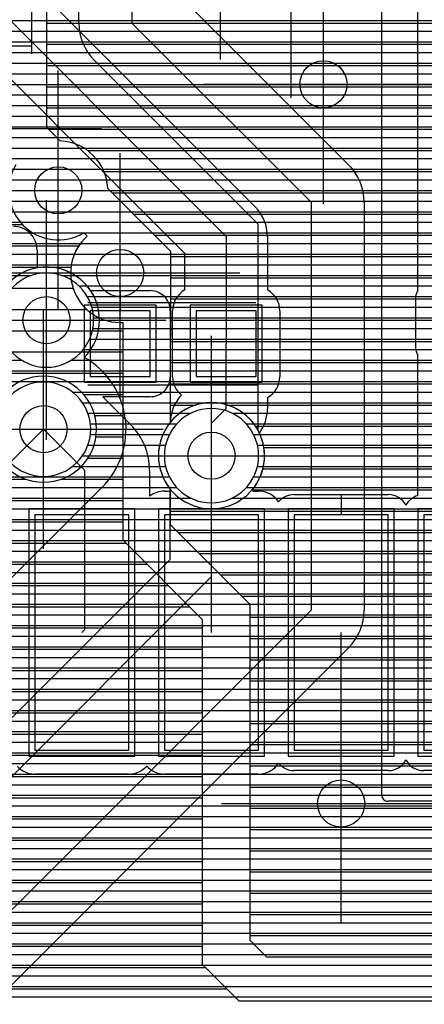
# Model space of a CAD drawing. Extents: x 25 to 291, y 23 to 136.
# Tile 135 of 147: x 72.3 to 75.73, y 97.1 to 105.45. Entities that reach past the tile are written whole.
import ezdxf

# ---------------------------------------------------------------- set-up
doc = ezdxf.new("R2010")
doc.units = 0
doc.layers.get('0').update_dxf_attribs({"linetype": 'CONTINUOUS'})
for name, color, linetype in [('copper_layer_2', 1, 'CONTINUOUS'), ('copper_layer_3', 3, 'CONTINUOUS'), ('copper_layer_bottom', 4, 'CONTINUOUS'), ('copper_layer_top', 5, 'CONTINUOUS'), ('drill_drawing', 6, 'CONTINUOUS'), ('paste_mask_top', 2, 'CONTINUOUS'), ('silkscreen_top', 1, 'CONTINUOUS'), ('solder_mask_top', 1, 'CONTINUOUS')]:
    doc.layers.add(name, color=color, linetype=linetype)

# ---------------------------------------------------------------- blocks, each defined once
blk = doc.blocks.new('D20')
blk.add_circle((0, 0), 0.2)
blk = doc.blocks.new('D466')
blk.add_lwpolyline([(0.254, 0.2794), (-0.254, 0.2794), (-0.254, -0.2794), (0.254, -0.2794)], close=True)
blk = doc.blocks.new('D633')
blk.add_lwpolyline([(0.39878, 0.99822), (-0.39878, 0.99822), (-0.39878, -0.99822), (0.39878, -0.99822)], close=True)
blk = doc.blocks.new('D555')
blk.add_lwpolyline([(0.3048, 0.32766), (-0.3048, 0.32766), (-0.3048, -0.32766), (0.3048, -0.32766)], close=True)
blk = doc.blocks.new('D655')
blk.add_lwpolyline([(0.44958, 1.04902), (-0.44958, 1.04902), (-0.44958, -1.04902), (0.44958, -1.04902)], close=True)

msp = doc.modelspace()

# ---------------------------------------------------------------- linework, layer by layer
at = {"layer": 'copper_layer_2', "color": 1}
for points in [[(75.370079, 98.870206), (75.370079, 107.221234), (75.184912, 107.406655)], [(60.067564, 105.439929), (75.370079, 105.439929)], [(59.977648, 105.349759), (75.370079, 105.349759)], [(59.887478, 105.259843), (75.370079, 105.259843)], [(59.797562, 105.169926), (75.370079, 105.169926)], [(59.707645, 105.079756), (75.370079, 105.079756)], [(59.617475, 104.98984), (75.370079, 104.98984)], [(59.527559, 104.899924), (75.370079, 104.899924)], [(59.437643, 104.809754), (75.370079, 104.809754)], [(59.347473, 104.719837), (75.370079, 104.719837)], [(59.257557, 104.629921), (75.370079, 104.629921)], [(59.16764, 104.539751), (75.370079, 104.539751)], [(59.07747, 104.449835), (75.370079, 104.449835)], [(58.987554, 104.359919), (75.370079, 104.359919)], [(70.505969, 104.269749), (75.370079, 104.269749)], [(70.656083, 104.179832), (75.370079, 104.179832)], [(70.726695, 104.089916), (75.370079, 104.089916)], [(70.764796, 104), (75.370079, 104)], [(70.779782, 103.90983), (75.370079, 103.90983)], [(70.77394, 103.819914), (75.370079, 103.819914)], [(70.746507, 103.729997), (75.370079, 103.729997)], [(70.692151, 103.639827), (75.370079, 103.639827)], [(70.590297, 103.549911), (75.370079, 103.549911)], [(58.08763, 103.459995), (75.370079, 103.459995)], [(57.99746, 103.369825), (75.370079, 103.369825)], [(67.600965, 103.279909), (72.399289, 103.279909)], [(72.651003, 103.279909), (75.370079, 103.279909)], [(72.801118, 103.189992), (75.370079, 103.189992)], [(72.87173, 103.099822), (75.370079, 103.099822)], [(72.90983, 103.009906), (75.370079, 103.009906)], [(72.924562, 102.91999), (75.370079, 102.91999)], [(72.918974, 102.82982), (75.370079, 102.82982)], [(72.891542, 102.739903), (75.370079, 102.739903)], [(72.837186, 102.649987), (75.370079, 102.649987)], [(67.685293, 102.559817), (72.314961, 102.559817)], [(72.735331, 102.559817), (75.370079, 102.559817)], [(67.010922, 102.469901), (75.370079, 102.469901)], [(66.974092, 102.379985), (75.370079, 102.379985)], [(72.747015, 102.289815), (75.370079, 102.289815)], [(72.83109, 102.199898), (75.370079, 102.199898)], [(72.87681, 102.109982), (73.750064, 102.109982)], [(74.100076, 102.109982), (75.370079, 102.109982)], [(72.897638, 102.019812), (73.629667, 102.019812)], [(74.220472, 102.019812), (75.370079, 102.019812)], [(72.897638, 101.929896), (73.567691, 101.929896)], [(74.282449, 101.929896), (75.370079, 101.929896)], [(72.876556, 101.83998), (73.535433, 101.83998)], [(74.314961, 101.83998), (75.370079, 101.83998)], [(72.830582, 101.749809), (73.525019, 101.749809)], [(74.325121, 101.749809), (75.370079, 101.749809)], [(72.746253, 101.659893), (73.535433, 101.659893)], [(74.314707, 101.659893), (75.370079, 101.659893)], [(66.431547, 101.569977), (73.568199, 101.569977)], [(74.282195, 101.569977), (75.370079, 101.569977)], [(66.390399, 101.479807), (73.630429, 101.479807)], [(74.219964, 101.479807), (75.370079, 101.479807)], [(66.314453, 101.389891), (73.751588, 101.389891)], [(74.098806, 101.389891), (75.370079, 101.389891)], [(66.137668, 101.299975), (75.370079, 101.299975)], [(66.095758, 101.209804), (75.370079, 101.209804)], [(66.09906, 101.119888), (75.370079, 101.119888)], [(66.081534, 101.029972), (75.370079, 101.029972)], [(66.040386, 100.939802), (75.370079, 100.939802)], [(65.96444, 100.849886), (75.370079, 100.849886)], [(65.787656, 100.75997), (75.370079, 100.75997)], [(57.355093, 100.669799), (75.370079, 100.669799)], [(57.355093, 100.579883), (75.370079, 100.579883)], [(57.355093, 100.489967), (75.370079, 100.489967)], [(57.326137, 100.399797), (75.370079, 100.399797)], [(25.750064, 100.309881), (75.370079, 100.309881)], [(25.750064, 100.219964), (75.370079, 100.219964)], [(25.750064, 100.129794), (75.370079, 100.129794)], [(25.750064, 100.039878), (75.370079, 100.039878)], [(25.750064, 99.949962), (75.370079, 99.949962)], [(25.750064, 99.859792), (75.370079, 99.859792)], [(42.427991, 99.769876), (75.370079, 99.769876)], [(42.561087, 99.679959), (75.370079, 99.679959)], [(42.627381, 99.589789), (75.370079, 99.589789)], [(42.662433, 99.499873), (75.370079, 99.499873)], [(42.674879, 99.409957), (75.370079, 99.409957)], [(42.667005, 99.319787), (75.370079, 99.319787)], [(42.637033, 99.22987), (75.370079, 99.22987)], [(42.578867, 99.139954), (75.370079, 99.139954)], [(42.468123, 99.049784), (75.370079, 99.049784)], [(25.750064, 98.959868), (75.370079, 98.959868)], [(25.750064, 98.869952), (75.370079, 98.869952)], [(76.830074, 98.820168), (75.420117, 98.820168)], [(25.750064, 98.779782), (86.050292, 98.779782)], [(25.750064, 98.689865), (86.050292, 98.689865)], [(25.750064, 98.599949), (86.050292, 98.599949)], [(25.750064, 98.509779), (86.050292, 98.509779)], [(45.9365, 98.419863), (86.050292, 98.419863)], [(46.173228, 98.329947), (86.050292, 98.329947)], [(46.254509, 98.239776), (86.050292, 98.239776)], [(46.298451, 98.14986), (86.050292, 98.14986)], [(46.318009, 98.059944), (86.050292, 98.059944)], [(46.316993, 97.969774), (86.050292, 97.969774)], [(46.294641, 97.879858), (86.050292, 97.879858)], [(46.247142, 97.789942), (86.050292, 97.789942)], [(46.159766, 97.699771), (86.050292, 97.699771)], [(38.249682, 97.609855), (86.050292, 97.609855)], [(38.280163, 97.519939), (86.050292, 97.519939)], [(38.302515, 97.429769), (86.050292, 97.429769)], [(38.316993, 97.339853), (86.050292, 97.339853)], [(38.324105, 97.249936), (86.050292, 97.249936)], [(38.324105, 97.159766), (86.050292, 97.159766)]]:
    msp.add_lwpolyline(points, dxfattribs=at)
for points in [[(72.92507, 102.900178), (72.92507, 102.900178), (72.92507, 102.900178, 1), (72.124968, 102.900178), (72.124968, 102.900178), (72.124968, 102.900178, 1), (72.92507, 102.900178), (72.92507, 102.900178)], [(72.92507, 102.900178), (72.92507, 102.900178), (72.92507, 102.900178, 1), (72.124968, 102.900178), (72.124968, 102.900178), (72.124968, 102.900178, 1), (72.92507, 102.900178), (72.92507, 102.900178)], [(72.900178, 101.975108), (72.900178, 101.975108), (72.900178, 101.975108, 1), (72.100076, 101.975108), (72.100076, 101.975108), (72.100076, 101.975108, 1), (72.900178, 101.975108), (72.900178, 101.975108)], [(72.900178, 101.975108), (72.900178, 101.975108), (72.900178, 101.975108, 1), (72.100076, 101.975108), (72.100076, 101.975108), (72.100076, 101.975108, 1), (72.900178, 101.975108), (72.900178, 101.975108)], [(74.325121, 101.750318), (74.325121, 101.750318), (74.325121, 101.750318, 1), (73.525019, 101.750318), (73.525019, 101.750318), (73.525019, 101.750318, 1), (74.325121, 101.750318), (74.325121, 101.750318)], [(74.325121, 101.750318), (74.325121, 101.750318), (74.325121, 101.750318, 1), (73.525019, 101.750318), (73.525019, 101.750318), (73.525019, 101.750318, 1), (74.325121, 101.750318), (74.325121, 101.750318)], [(75.370079, 98.870206), (75.370079, 98.870206), (75.370079, 98.870206, 0.414214), (75.420117, 98.820168), (75.420117, 98.820168)]]:
    msp.add_lwpolyline(points, format="xyb", dxfattribs=at)
at = {"layer": 'copper_layer_3', "color": 3}
for points in [[(72.525019, 105.774194), (72.525019, 104.536703), (72.641859, 104.419863)], [(72.525019, 105.419863), (86.000254, 105.419863)], [(72.525019, 105.239776), (86.000254, 105.239776)], [(72.525019, 105.059944), (86.000254, 105.059944)], [(72.525019, 104.879858), (86.000254, 104.879858)], [(72.525019, 104.699771), (86.000254, 104.699771)], [(72.541783, 104.519939), (86.000254, 104.519939)], [(72.872238, 104.339853), (86.000254, 104.339853)], [(73.013716, 104.159766), (86.000254, 104.159766)], [(73.044704, 104.017018), (73.576835, 103.484887), (73.575565, 102.033528)], [(73.081788, 103.979934), (86.000254, 103.979934)], [(73.261875, 103.799848), (86.000254, 103.799848)], [(70.792482, 103.709931), (72.321565, 103.709931)], [(72.87046, 103.613411), (72.842774, 103.641097)], [(73.441961, 103.619761), (86.000254, 103.619761)], [(70.649733, 103.529845), (72.798578, 103.529845)], [(73.576835, 103.439929), (86.000254, 103.439929)], [(60.10795, 103.349759), (72.733045, 103.349759)], [(73.576581, 103.259843), (86.000254, 103.259843)], [(60.012954, 103.169926), (72.750826, 103.169926)], [(73.576581, 103.079756), (86.000254, 103.079756)], [(66.799848, 102.98984), (72.867158, 102.98984)], [(78.585217, 98.343663), (77.366523, 97.125222), (74.15875, 97.125222), (73.85014, 97.433833), (73.85014, 100.358903), (73.17526, 101.033782), (73.17526, 102.880874)], [(73.576327, 102.899924), (86.000254, 102.899924)], [(67.009144, 102.809754), (73.17526, 102.809754)], [(73.576073, 102.719837), (86.000254, 102.719837)], [(71.514097, 102.629921), (73.17526, 102.629921)], [(73.576073, 102.539751), (86.000254, 102.539751)], [(71.593345, 102.449835), (73.17526, 102.449835)], [(73.575819, 102.359919), (86.000254, 102.359919)], [(72.840234, 102.269749), (73.17526, 102.269749)], [(73.575565, 102.179832), (73.791466, 102.179832)], [(74.058928, 102.179832), (86.000254, 102.179832)], [(72.93523, 102.089916), (73.17526, 102.089916)], [(74.299467, 101.999746), (86.000254, 101.999746)], [(72.94539, 101.90983), (73.17526, 101.90983)], [(74.369825, 101.819914), (86.000254, 101.819914)], [(72.877318, 101.729743), (73.17526, 101.729743)], [(74.361443, 101.639827), (86.000254, 101.639827)], [(68.206756, 101.549911), (72.353315, 101.549911)], [(72.647193, 101.549911), (73.17526, 101.549911)], [(73.575057, 101.467615), (73.574803, 101.167132), (74.250191, 100.491745), (74.250191, 97.641605), (74.391669, 97.500127), (77.23368, 97.500127), (79.77521, 100.041656), (79.775464, 100.145288), (79.982474, 100.145288)], [(73.575057, 101.459995), (73.581407, 101.459995)], [(74.268987, 101.459995), (86.000254, 101.459995)], [(67.515367, 101.369825), (73.17526, 101.369825)], [(73.574803, 101.279909), (86.000254, 101.279909)], [(67.377953, 101.189992), (73.17526, 101.189992)], [(73.641859, 101.099822), (86.000254, 101.099822)], [(66.77013, 101.009906), (73.199136, 101.009906)], [(73.821946, 100.91999), (86.000254, 100.91999)], [(66.77013, 100.82982), (73.378969, 100.82982)], [(74.001778, 100.739903), (86.000254, 100.739903)], [(66.77013, 100.649987), (73.559055, 100.649987)], [(74.181864, 100.559817), (86.000254, 100.559817)], [(66.77013, 100.469901), (73.739141, 100.469901)], [(74.250191, 100.379985), (86.000254, 100.379985)], [(66.77013, 100.289815), (73.85014, 100.289815)], [(74.250191, 100.199898), (86.000254, 100.199898)], [(66.77013, 100.109982), (73.85014, 100.109982)], [(74.250191, 100.019812), (79.753366, 100.019812)], [(66.77013, 99.929896), (73.85014, 99.929896)], [(74.250191, 99.83998), (79.573279, 99.83998)], [(66.77013, 99.749809), (73.85014, 99.749809)], [(74.250191, 99.659893), (79.393447, 99.659893)], [(66.77013, 99.569977), (73.85014, 99.569977)], [(74.250191, 99.479807), (79.21336, 99.479807)], [(66.77013, 99.389891), (73.85014, 99.389891)], [(74.250191, 99.299975), (79.033528, 99.299975)], [(66.77013, 99.209804), (73.85014, 99.209804)], [(74.250191, 99.119888), (78.853442, 99.119888)], [(66.77013, 99.029972), (73.85014, 99.029972)], [(74.250191, 98.939802), (78.673355, 98.939802)], [(66.77013, 98.849886), (73.85014, 98.849886)], [(74.250191, 98.75997), (78.493523, 98.75997)], [(66.77013, 98.669799), (73.85014, 98.669799)], [(74.250191, 98.579883), (78.313437, 98.579883)], [(66.77013, 98.489967), (73.85014, 98.489967)], [(74.250191, 98.399797), (78.13335, 98.399797)], [(66.77013, 98.309881), (73.85014, 98.309881)], [(74.250191, 98.219964), (77.953518, 98.219964)], [(66.77013, 98.129794), (73.85014, 98.129794)], [(74.250191, 98.039878), (77.773432, 98.039878)], [(67.482855, 97.949962), (73.85014, 97.949962)], [(74.250191, 97.859792), (77.593345, 97.859792)], [(67.634239, 97.769876), (73.85014, 97.769876)], [(74.250191, 97.679959), (77.413513, 97.679959)], [(67.670053, 97.589789), (73.85014, 97.589789)], [(67.624587, 97.409957), (73.874016, 97.409957)], [(67.448311, 97.22987), (74.054102, 97.22987)]]:
    msp.add_lwpolyline(points, dxfattribs=at)
for points in [[(73.044704, 104.017018), (73.044704, 104.017018), (73.044704, 104.017018, 0.391012), (72.641859, 104.419863), (72.641859, 104.419863)], [(72.265939, 104.217932), (72.265939, 104.217932), (72.265939, 104.217932, 0.784372), (72.842774, 103.641097), (72.842774, 103.641097)], [(72.87046, 103.613411), (72.87046, 103.613411), (72.87046, 103.613411, 0.710811), (73.17526, 102.880874), (73.17526, 102.880874)], [(72.950216, 101.975108), (72.950216, 101.975108), (72.950216, 101.975108, 1), (72.050038, 101.975108), (72.050038, 101.975108), (72.050038, 101.975108, 1), (72.950216, 101.975108), (72.950216, 101.975108)], [(72.950216, 101.975108), (72.950216, 101.975108), (72.950216, 101.975108, 1), (72.050038, 101.975108), (72.050038, 101.975108), (72.050038, 101.975108, 1), (72.950216, 101.975108), (72.950216, 101.975108)], [(73.575057, 101.467615), (73.575057, 101.467615), (73.575057, 101.467615, 2.826159), (73.575565, 102.033528), (73.575565, 102.033528)]]:
    msp.add_lwpolyline(points, format="xyb", dxfattribs=at)
at = {"layer": 'copper_layer_bottom', "color": 4}
for points in [[(72.800102, 105.420117), (72.800102, 108.85014)], [(73.250191, 108.85014), (73.250191, 105.420117), (74.77013, 103.900178), (74.77013, 100.440183)], [(73.700279, 105.606553), (75.088392, 104.21844)], [(70.465075, 105.439929), (72.800102, 105.439929)], [(73.866904, 105.439929), (78.585217, 105.439929)], [(70.465075, 105.349759), (72.80569, 105.349759)], [(73.95682, 105.349759), (78.585217, 105.349759)], [(70.465075, 105.259843), (72.829566, 105.259843)], [(74.04699, 105.259843), (78.585217, 105.259843)], [(70.465075, 105.169926), (72.876302, 105.169926)], [(74.136906, 105.169926), (78.585217, 105.169926)], [(70.465075, 105.079756), (72.954026, 105.079756)], [(74.320041, 101.96571), (74.320041, 103.713741), (72.931928, 105.102108)], [(74.226822, 105.079756), (78.585217, 105.079756)], [(70.465075, 104.98984), (73.044196, 104.98984)], [(74.316993, 104.98984), (78.585217, 104.98984)], [(70.465075, 104.899924), (73.134112, 104.899924)], [(74.406909, 104.899924), (78.585217, 104.899924)], [(70.465075, 104.809754), (73.224028, 104.809754)], [(74.496825, 104.809754), (78.585217, 104.809754)], [(70.465075, 104.719837), (73.314199, 104.719837)], [(74.586995, 104.719837), (78.585217, 104.719837)], [(70.465075, 104.629921), (73.404115, 104.629921)], [(74.676911, 104.629921), (78.585217, 104.629921)], [(70.465075, 104.539751), (73.494031, 104.539751)], [(74.766828, 104.539751), (78.585217, 104.539751)], [(70.465075, 104.449835), (73.584201, 104.449835)], [(74.856998, 104.449835), (78.585217, 104.449835)], [(70.465075, 104.359919), (73.674117, 104.359919)], [(74.946914, 104.359919), (78.585217, 104.359919)], [(70.621793, 104.269749), (73.764034, 104.269749)], [(75.03683, 104.269749), (78.585217, 104.269749)], [(70.724409, 104.179832), (73.854204, 104.179832)], [(75.122682, 104.179832), (78.585217, 104.179832)], [(70.783338, 104.089916), (73.94412, 104.089916)], [(75.178308, 104.089916), (78.585217, 104.089916)], [(70.816612, 104), (74.034036, 104)], [(75.209042, 104), (78.585217, 104)], [(70.82982, 103.90983), (74.123952, 103.90983)], [(75.219964, 103.90983), (78.585217, 103.90983)], [(75.220218, 103.900178), (75.220218, 100.440183)], [(70.82474, 103.819914), (74.214122, 103.819914)], [(75.220218, 103.819914), (78.585217, 103.819914)], [(70.80061, 103.729997), (74.304039, 103.729997)], [(75.220218, 103.729997), (78.585217, 103.729997)], [(70.754128, 103.639827), (74.320041, 103.639827)], [(75.220218, 103.639827), (78.585217, 103.639827)], [(70.674625, 103.549911), (74.320041, 103.549911)], [(75.220218, 103.549911), (78.585217, 103.549911)], [(70.511811, 103.459995), (74.320041, 103.459995)], [(75.220218, 103.459995), (78.585217, 103.459995)], [(66.315469, 103.369825), (74.320041, 103.369825)], [(75.220218, 103.369825), (78.585217, 103.369825)], [(72.766828, 103.279909), (74.320041, 103.279909)], [(75.220218, 103.279909), (78.585217, 103.279909)], [(72.869444, 103.189992), (74.320041, 103.189992)], [(75.220218, 103.189992), (78.585217, 103.189992)], [(72.928372, 103.099822), (74.320041, 103.099822)], [(75.220218, 103.099822), (78.585217, 103.099822)], [(72.961646, 103.009906), (74.320041, 103.009906)], [(75.220218, 103.009906), (78.585217, 103.009906)], [(72.9746, 102.91999), (74.320041, 102.91999)], [(75.220218, 102.91999), (78.585217, 102.91999)], [(72.96952, 102.82982), (74.320041, 102.82982)], [(75.220218, 102.82982), (78.585217, 102.82982)], [(72.945644, 102.739903), (74.320041, 102.739903)], [(75.220218, 102.739903), (78.585217, 102.739903)], [(72.899162, 102.649987), (74.320041, 102.649987)], [(75.220218, 102.649987), (78.585217, 102.649987)], [(72.885192, 102.559817), (74.320041, 102.559817)], [(75.220218, 102.559817), (78.585217, 102.559817)], [(72.995428, 102.469901), (74.320041, 102.469901)], [(75.220218, 102.469901), (78.585217, 102.469901)], [(73.071374, 102.379985), (74.320041, 102.379985)], [(75.220218, 102.379985), (78.585217, 102.379985)], [(73.125476, 102.289815), (74.320041, 102.289815)], [(75.220218, 102.289815), (78.585217, 102.289815)], [(73.163068, 102.199898), (73.907798, 102.199898)], [(73.942596, 102.199898), (74.320041, 102.199898)], [(75.220218, 102.199898), (78.585217, 102.199898)], [(73.187198, 102.109982), (73.654813, 102.109982)], [(74.19558, 102.109982), (74.320041, 102.109982)], [(75.220218, 102.109982), (78.585217, 102.109982)], [(45.91999, 98.02032), (65.380239, 98.02032), (65.940056, 98.580137), (69.105156, 98.580137), (72.500127, 101.975108)], [(73.198628, 102.019812), (73.564897, 102.019812)], [(74.285497, 102.019812), (74.320041, 102.019812)], [(75.220218, 102.019812), (78.585217, 102.019812)], [(73.198628, 101.929896), (73.512573, 101.929896)], [(75.220218, 101.929896), (78.585217, 101.929896)], [(73.186944, 101.83998), (73.484125, 101.83998)], [(75.220218, 101.83998), (78.585217, 101.83998)], [(44.400051, 90.825248), (44.725171, 90.825248), (50.950216, 97.050292), (70.250191, 97.050292), (73.92507, 100.725171), (73.92507, 101.750318)], [(73.162814, 101.749809), (73.475235, 101.749809)], [(75.220218, 101.749809), (78.585217, 101.749809)], [(73.125222, 101.659893), (73.484379, 101.659893)], [(75.220218, 101.659893), (78.585217, 101.659893)], [(73.070866, 101.569977), (73.512827, 101.569977)], [(75.220218, 101.569977), (78.585217, 101.569977)], [(65.705105, 97.400305), (70.105156, 97.400305), (73.575057, 100.870206), (73.575057, 101.467361)], [(72.995174, 101.480315), (69.600203, 98.085344)], [(72.994666, 101.479807), (73.565405, 101.479807)], [(75.220218, 101.479807), (78.585217, 101.479807)], [(72.90475, 101.389891), (73.575057, 101.389891)], [(75.220218, 101.389891), (78.585217, 101.389891)], [(72.814834, 101.299975), (73.575057, 101.299975)], [(75.220218, 101.299975), (78.585217, 101.299975)], [(72.724663, 101.209804), (73.575057, 101.209804)], [(75.220218, 101.209804), (78.585217, 101.209804)], [(72.634747, 101.119888), (73.575057, 101.119888)], [(75.220218, 101.119888), (78.585217, 101.119888)], [(72.544831, 101.029972), (73.575057, 101.029972)], [(75.220218, 101.029972), (78.585217, 101.029972)], [(72.454661, 100.939802), (73.575057, 100.939802)], [(75.220218, 100.939802), (78.585217, 100.939802)], [(72.364745, 100.849886), (73.554737, 100.849886)], [(75.220218, 100.849886), (78.585217, 100.849886)], [(72.274829, 100.75997), (73.464821, 100.75997)], [(75.220218, 100.75997), (78.585217, 100.75997)], [(72.184658, 100.669799), (73.374905, 100.669799)], [(75.220218, 100.669799), (78.585217, 100.669799)], [(72.094742, 100.579883), (73.284735, 100.579883)], [(75.220218, 100.579883), (78.585217, 100.579883)], [(72.004826, 100.489967), (73.194818, 100.489967)], [(75.220218, 100.489967), (78.585217, 100.489967)], [(40.675133, 89.360173), (44.270003, 89.360173), (51.24003, 96.330201), (70.660147, 96.330201), (74.77013, 100.440183)], [(71.914656, 100.399797), (73.104902, 100.399797)], [(75.21844, 100.399797), (78.585217, 100.399797)], [(71.82474, 100.309881), (73.014732, 100.309881)], [(75.200914, 100.309881), (78.585217, 100.309881)], [(71.734823, 100.219964), (72.924816, 100.219964)], [(75.16256, 100.219964), (78.585217, 100.219964)], [(71.644653, 100.129794), (72.8349, 100.129794)], [(75.096012, 100.129794), (78.585217, 100.129794)], [(75.088392, 100.12192), (70.97841, 96.011938)], [(71.554737, 100.039878), (72.744729, 100.039878)], [(75.006096, 100.039878), (78.585217, 100.039878)], [(71.464821, 99.949962), (72.654813, 99.949962)], [(74.91618, 99.949962), (78.585217, 99.949962)], [(71.374651, 99.859792), (72.564897, 99.859792)], [(74.826264, 99.859792), (78.585217, 99.859792)], [(71.284735, 99.769876), (72.474727, 99.769876)], [(74.736093, 99.769876), (78.585217, 99.769876)], [(71.194818, 99.679959), (72.384811, 99.679959)], [(74.646177, 99.679959), (78.585217, 99.679959)], [(74.556261, 99.589789), (78.585217, 99.589789)], [(74.466345, 99.499873), (78.585217, 99.499873)], [(74.376175, 99.409957), (78.585217, 99.409957)], [(74.286259, 99.319787), (78.585217, 99.319787)], [(74.196342, 99.22987), (78.585217, 99.22987)], [(74.106172, 99.139954), (78.585217, 99.139954)], [(74.016256, 99.049784), (78.585217, 99.049784)], [(73.92634, 98.959868), (78.585217, 98.959868)], [(73.83617, 98.869952), (78.585217, 98.869952)], [(73.746253, 98.779782), (78.585217, 98.779782)], [(73.656337, 98.689865), (78.585217, 98.689865)], [(73.566167, 98.599949), (78.585217, 98.599949)], [(73.476251, 98.509779), (78.585217, 98.509779)], [(73.386335, 98.419863), (78.585217, 98.419863)], [(73.296165, 98.329947), (78.585217, 98.329947)], [(73.206248, 98.239776), (78.585217, 98.239776)], [(73.116332, 98.14986), (78.585217, 98.14986)], [(73.026162, 98.059944), (78.585217, 98.059944)], [(72.936246, 97.969774), (78.585217, 97.969774)], [(72.84633, 97.879858), (78.585217, 97.879858)], [(72.75616, 97.789942), (78.585217, 97.789942)], [(72.666243, 97.699771), (78.585217, 97.699771)], [(72.576327, 97.609855), (78.585217, 97.609855)], [(72.486157, 97.519939), (78.585217, 97.519939)], [(72.396241, 97.429769), (78.585217, 97.429769)], [(72.306325, 97.339853), (78.585217, 97.339853)], [(72.216154, 97.249936), (78.585217, 97.249936)], [(72.126238, 97.159766), (78.585217, 97.159766)]]:
    msp.add_lwpolyline(points, dxfattribs=at)
for points in [[(72.800102, 105.420117), (72.800102, 105.420117), (72.800102, 105.420117, 0.199323), (72.931928, 105.102108), (72.931928, 105.102108)], [(75.220218, 103.900178), (75.220218, 103.900178), (75.220218, 103.900178, 0.198905), (75.088392, 104.21844), (75.088392, 104.21844)], [(72.845568, 102.584201), (72.845568, 102.584201), (72.845568, 102.584201, 2.303237), (72.188214, 102.601981), (72.188214, 102.601981)], [(72.995174, 101.480315), (72.995174, 101.480315), (72.995174, 101.480315, 0.495181), (72.845568, 102.584201), (72.845568, 102.584201)], [(74.320041, 101.96571), (74.320041, 101.96571), (74.320041, 101.96571, 1.094415), (73.575057, 101.467361), (73.575057, 101.467361)], [(75.088392, 100.12192), (75.088392, 100.12192), (75.088392, 100.12192, 0.198919), (75.220218, 100.440183), (75.220218, 100.440183)]]:
    msp.add_lwpolyline(points, format="xyb", dxfattribs=at)
at = {"layer": 'copper_layer_top', "color": 5}
for points in [[(72.680213, 109.070104), (72.415037, 109.070104), (72.075184, 108.730251), (72.075184, 107.750318), (72.075184, 106.080264), (74.297689, 103.85776)], [(71.725171, 107.750318), (71.725171, 105.93523), (74.050038, 103.610109), (74.050038, 102.700279)], [(73.700025, 103.15621), (73.700025, 103.465329), (71.477775, 105.687833)], [(75.675133, 103.495301), (75.675133, 105.578359)], [(72.715519, 105.439929), (75.675133, 105.439929)], [(72.805436, 105.349759), (75.675133, 105.349759)], [(72.895352, 105.259843), (75.675133, 105.259843)], [(72.985522, 105.169926), (75.675133, 105.169926)], [(73.075438, 105.079756), (75.675133, 105.079756)], [(73.165354, 104.98984), (75.675133, 104.98984)], [(73.255525, 104.899924), (75.675133, 104.899924)], [(59.421133, 104.809754), (72.355601, 104.809754)], [(73.345441, 104.809754), (75.675133, 104.809754)], [(59.331217, 104.719837), (72.445517, 104.719837)], [(73.435357, 104.719837), (75.675133, 104.719837)], [(59.2413, 104.629921), (72.535433, 104.629921)], [(73.525527, 104.629921), (75.675133, 104.629921)], [(59.15113, 104.539751), (72.625603, 104.539751)], [(73.615443, 104.539751), (75.675133, 104.539751)], [(59.061214, 104.449835), (72.715519, 104.449835)], [(73.705359, 104.449835), (75.675133, 104.449835)], [(58.971298, 104.359919), (72.805436, 104.359919)], [(73.79553, 104.359919), (75.675133, 104.359919)], [(70.621793, 104.269749), (72.895606, 104.269749)], [(73.885446, 104.269749), (75.675133, 104.269749)], [(70.724409, 104.179832), (72.985522, 104.179832)], [(73.975362, 104.179832), (75.675133, 104.179832)], [(70.783338, 104.089916), (73.075438, 104.089916)], [(74.065532, 104.089916), (75.675133, 104.089916)], [(70.816612, 104), (73.165608, 104)], [(74.155448, 104), (75.675133, 104)], [(70.82982, 103.90983), (73.255525, 103.90983)], [(74.245364, 103.90983), (75.675133, 103.90983)], [(70.82474, 103.819914), (73.345441, 103.819914)], [(74.330455, 103.819914), (75.675133, 103.819914)], [(70.80061, 103.729997), (73.435611, 103.729997)], [(74.378969, 103.729997), (75.675133, 103.729997)], [(72.383287, 103.639827), (73.525527, 103.639827)], [(74.398781, 103.639827), (75.675133, 103.639827)], [(72.437643, 103.549911), (73.615443, 103.549911)], [(74.400051, 103.610109), (74.400051, 103.15621)], [(74.400051, 103.549911), (75.675133, 103.549911)], [(72.445263, 103.495301), (72.445263, 103.343155)], [(75.675133, 103.145796), (75.675133, 103.495301)], [(72.445263, 103.459995), (73.700025, 103.459995)], [(74.400051, 103.459995), (75.675133, 103.459995)], [(72.445263, 103.369825), (73.700025, 103.369825)], [(73.150114, 102.700279), (73.150114, 103.300229)], [(74.400051, 103.369825), (75.675133, 103.369825)], [(72.766828, 103.279909), (73.700025, 103.279909)], [(74.400051, 103.279909), (75.675133, 103.279909)], [(72.869444, 103.189992), (73.700025, 103.189992)], [(72.899416, 103.150114), (73.405131, 103.150114)], [(73.150114, 103.150114), (73.150114, 102.980188)], [(74.400051, 103.189992), (75.675133, 103.189992)], [(71.92507, 103.050292), (72.075184, 102.900178), (72.525019, 102.900178)], [(73.525781, 103.099822), (73.635001, 103.099822)], [(74.465329, 103.099822), (75.660147, 103.099822)], [(75.660147, 102.645161), (75.660147, 103.110236)], [(73.572517, 103.009906), (73.597409, 103.009906)], [(73.575057, 102.980188), (73.575057, 102.420117)], [(73.595123, 102.420117), (73.595123, 102.980188)], [(74.502921, 103.009906), (75.660147, 103.009906)], [(74.505207, 102.980188), (74.505207, 102.420117)], [(73.575057, 102.91999), (73.595123, 102.91999)], [(74.505207, 102.91999), (75.660147, 102.91999)], [(73.575057, 102.82982), (73.595123, 102.82982)], [(74.505207, 102.82982), (75.660147, 102.82982)], [(73.575057, 102.739903), (73.595123, 102.739903)], [(74.505207, 102.739903), (75.660147, 102.739903)], [(73.575057, 102.649987), (73.595123, 102.649987)], [(73.92507, 101.750318), (73.92507, 102.025146), (74.050038, 102.150114), (74.050038, 102.700279)], [(74.505207, 102.649987), (75.660147, 102.649987)], [(73.575057, 102.559817), (73.595123, 102.559817)], [(74.505207, 102.559817), (75.675133, 102.559817)], [(75.675133, 101.412751), (75.675133, 102.145288), (75.675133, 102.609601)], [(73.575057, 102.469901), (73.595123, 102.469901)], [(74.505207, 102.469901), (75.675133, 102.469901)], [(73.150114, 102.250191), (73.150114, 102.420117)], [(73.570231, 102.379985), (73.599187, 102.379985)], [(74.501143, 102.379985), (75.675133, 102.379985)], [(73.405131, 102.250191), (73.003048, 102.250191), (73.239014, 102.014224)], [(73.514351, 102.289815), (73.643383, 102.289815)], [(74.400051, 102.244094), (74.400051, 102.150114)], [(74.456947, 102.289815), (75.675133, 102.289815)], [(73.05334, 102.199898), (73.621793, 102.199898)], [(74.400051, 102.199898), (75.675133, 102.199898)], [(73.143256, 102.109982), (73.585471, 102.109982)], [(74.397765, 102.109982), (75.675133, 102.109982)], [(72.500127, 101.975108), (72.85014, 101.625095)], [(73.233426, 102.019812), (73.564897, 102.019812)], [(74.374905, 102.019812), (75.675133, 102.019812)], [(73.308103, 101.929896), (73.512573, 101.929896)], [(74.337821, 101.929896), (75.675133, 101.929896)], [(73.356617, 101.83998), (73.484125, 101.83998)], [(74.366015, 101.83998), (75.675133, 101.83998)], [(73.385827, 101.749809), (73.475235, 101.749809)], [(73.92507, 100.250191), (73.92507, 101.750318)], [(74.375159, 101.749809), (75.675133, 101.749809)], [(73.399035, 101.659893), (73.484379, 101.659893)], [(74.366015, 101.659893), (75.675133, 101.659893)], [(72.825248, 100.250191), (72.85014, 100.275083), (72.85014, 101.625095)], [(73.400051, 101.625095), (73.400051, 101.406401)], [(73.400051, 101.569977), (73.512827, 101.569977)], [(74.337567, 101.569977), (75.675133, 101.569977)], [(73.400051, 101.479807), (73.565405, 101.479807)], [(73.525273, 101.450089), (73.575057, 101.450089), (73.575057, 101.467361)], [(74.275083, 101.467361), (74.275083, 101.450089), (74.325121, 101.450089)], [(74.284989, 101.479807), (75.675133, 101.479807)], [(74.468377, 101.389891), (74.528321, 101.389891)], [(74.625095, 101.420117), (75.425197, 101.420117)], [(75.025146, 101.420117), (75.025146, 101.250191)], [(75.521971, 101.389891), (75.628143, 101.389891)], [(75.025146, 98.800102), (75.025146, 100.250191)], [(75.025146, 99.080264), (75.025146, 99.250191)], [(74.491999, 99.139954), (74.495809, 99.139954)], [(75.554483, 99.139954), (75.595885, 99.139954)], [(66.890018, 99.049784), (86.050292, 99.049784)], [(73.225044, 99.050292), (72.425197, 99.050292)], [(74.325121, 99.050292), (73.525273, 99.050292)], [(75.425197, 99.080264), (74.625095, 99.080264)], [(76.525273, 99.080264), (75.725171, 99.080264)], [(66.890018, 98.959868), (86.050292, 98.959868)], [(67.023368, 98.869952), (86.050292, 98.869952)], [(67.073914, 98.779782), (86.050292, 98.779782)], [(67.080264, 98.689865), (86.050292, 98.689865)], [(67.080264, 98.599949), (86.050292, 98.599949)], [(67.080264, 98.509779), (86.050292, 98.509779)], [(67.080264, 98.419863), (86.050292, 98.419863)], [(67.080264, 98.329947), (86.050292, 98.329947)], [(67.080264, 98.239776), (86.050292, 98.239776)], [(67.06731, 98.14986), (86.050292, 98.14986)], [(66.999746, 98.059944), (86.050292, 98.059944)], [(66.97714, 97.969774), (86.050292, 97.969774)], [(67.042672, 97.879858), (86.050292, 97.879858)], [(67.050038, 97.789942), (86.050292, 97.789942)], [(67.050038, 97.699771), (86.050292, 97.699771)], [(67.050038, 97.609855), (86.050292, 97.609855)], [(67.050038, 97.519939), (86.050292, 97.519939)], [(67.050038, 97.429769), (86.050292, 97.429769)], [(67.050038, 97.339853), (86.050292, 97.339853)], [(67.034798, 97.249936), (86.050292, 97.249936)], [(66.936754, 97.159766), (86.050292, 97.159766)]]:
    msp.add_lwpolyline(points, dxfattribs=at)
for points in [[(74.400051, 103.610109), (74.400051, 103.610109), (74.400051, 103.610109, 0.198099), (74.297689, 103.85776), (74.297689, 103.85776)], [(72.445263, 103.495301), (72.445263, 103.495301), (72.445263, 103.495301, 0.415111), (72.24511, 103.695199), (72.24511, 103.695199)], [(72.899416, 103.150114), (72.899416, 103.150114), (72.899416, 103.150114, 0.298612), (72.445263, 103.343155), (72.445263, 103.343155)], [(73.575057, 102.980188), (73.575057, 102.980188), (73.575057, 102.980188, 0.414214), (73.405131, 103.150114), (73.405131, 103.150114)], [(73.700025, 103.15621), (73.700025, 103.15621), (73.700025, 103.15621, 0.276252), (73.595123, 102.980188), (73.595123, 102.980188)], [(74.505207, 102.980188), (74.505207, 102.980188), (74.505207, 102.980188, 0.276301), (74.400051, 103.15621), (74.400051, 103.15621)], [(75.675133, 103.145796), (75.675133, 103.145796), (75.675133, 103.145796, 0.198022), (75.660147, 103.110236), (75.660147, 103.110236)], [(75.660147, 102.645161), (75.660147, 102.645161), (75.660147, 102.645161, 0.203541), (75.675133, 102.609601), (75.675133, 102.609601)], [(73.405131, 102.250191), (73.405131, 102.250191), (73.405131, 102.250191, 0.414214), (73.575057, 102.420117), (73.575057, 102.420117)], [(73.595123, 102.420117), (73.595123, 102.420117), (73.595123, 102.420117, 0.227674), (73.669799, 102.264415), (73.669799, 102.264415)], [(74.400051, 102.244094), (74.400051, 102.244094), (74.400051, 102.244094, 0.275013), (74.505207, 102.420117), (74.505207, 102.420117)], [(73.669799, 102.264415), (73.669799, 102.264415), (73.669799, 102.264415, 0.184593), (73.575311, 102.033274), (73.575311, 102.033274)], [(74.331979, 101.942596), (74.331979, 101.942596), (74.331979, 101.942596, 0.160267), (74.400051, 102.150114), (74.400051, 102.150114)], [(73.400051, 101.625095), (73.400051, 101.625095), (73.400051, 101.625095, 0.198474), (73.239014, 102.014224), (73.239014, 102.014224)], [(73.575311, 102.033274), (73.575311, 102.033274), (73.575311, 102.033274, 0.353405), (73.575057, 101.467361), (73.575057, 101.467361)], [(74.275083, 101.467361), (74.275083, 101.467361), (74.275083, 101.467361, 0.287967), (74.331979, 101.942596), (74.331979, 101.942596)], [(73.525273, 101.450089), (73.525273, 101.450089), (73.525273, 101.450089, 0.168242), (73.400051, 101.406401), (73.400051, 101.406401)], [(74.493523, 101.357887), (74.493523, 101.357887), (74.493523, 101.357887, 0.255808), (74.325121, 101.450089), (74.325121, 101.450089)], [(74.625095, 101.420117), (74.625095, 101.420117), (74.625095, 101.420117, 0.225294), (74.493777, 101.357887), (74.493777, 101.357887)], [(75.575057, 101.330201), (75.575057, 101.330201), (75.575057, 101.330201, 0.276609), (75.425197, 101.420117), (75.425197, 101.420117)], [(75.675133, 101.412751), (75.675133, 101.412751), (75.675133, 101.412751, 0.198016), (75.575057, 101.330201), (75.575057, 101.330201)], [(74.325121, 99.050292), (74.325121, 99.050292), (74.325121, 99.050292, 0.255848), (74.493523, 99.142494), (74.493523, 99.142494)], [(74.493777, 99.142494), (74.493777, 99.142494), (74.493777, 99.142494, 0.223998), (74.625095, 99.080264), (74.625095, 99.080264)], [(75.425197, 99.080264), (75.425197, 99.080264), (75.425197, 99.080264, 0.277122), (75.575057, 99.17018), (75.575057, 99.17018)], [(75.575057, 99.17018), (75.575057, 99.17018), (75.575057, 99.17018, 0.278079), (75.725171, 99.080264), (75.725171, 99.080264)], [(72.275083, 99.117856), (72.275083, 99.117856), (72.275083, 99.117856, 0.216629), (72.425197, 99.050292), (72.425197, 99.050292)], [(73.225044, 99.050292), (73.225044, 99.050292), (73.225044, 99.050292, 0.213978), (73.375159, 99.117856), (73.375159, 99.117856)], [(73.375159, 99.117856), (73.375159, 99.117856), (73.375159, 99.117856, 0.216629), (73.525273, 99.050292), (73.525273, 99.050292)]]:
    msp.add_lwpolyline(points, format="xyb", dxfattribs=at)
at = {"layer": 'drill_drawing', "color": 6}
for points in [[(72.400051, 105.159258), (72.400051, 107.191262)], [(74.000254, 105.10922), (74.000254, 107.141224)], [(74.600203, 104.7841), (74.600203, 106.816104)], [(74.875032, 103.884176), (74.875032, 105.91618)], [(70.359157, 105.225298), (72.391161, 105.225298)], [(72.625095, 102.984252), (72.625095, 105.016256)], [(73.85903, 104.900178), (75.891034, 104.900178)], [(70.959106, 104.525273), (72.99111, 104.525273)], [(73.150114, 102.284227), (73.150114, 104.316231)], [(71.609093, 104.000254), (73.641097, 104.000254)], [(72.525019, 101.884176), (72.525019, 103.91618)], [(72.134112, 103.300229), (74.166116, 103.300229)], [(72.500127, 100.959106), (72.500127, 102.99111)], [(71.509017, 102.900178), (73.541021, 102.900178)], [(73.92507, 100.734315), (73.92507, 102.76632)], [(71.484125, 101.975108), (73.516129, 101.975108)], [(72.909068, 101.750318), (74.941072, 101.750318)], [(75.025146, 97.7841), (75.025146, 99.816104)], [(74.009144, 98.800102), (76.041148, 98.800102)]]:
    msp.add_lwpolyline(points, dxfattribs=at)
at = {"layer": 'silkscreen_top', "color": 1}
for points in [[(72.875032, 103.050292), (74.300229, 103.050292)], [(72.875032, 102.350267), (74.325121, 102.350267)]]:
    msp.add_lwpolyline(points, dxfattribs=at)

# ---------------------------------------------------------------- block references
at = {"layer": 'copper_layer_2'}
for p in [(74.875032, 104.900178), (72.625095, 104.000254), (73.150114, 103.300229), (75.025146, 98.800102)]:
    msp.add_blockref('D20', p, dxfattribs=at)
at = {"layer": 'copper_layer_3'}
for p in [(74.875032, 104.900178), (72.525019, 102.900178), (75.025146, 98.800102)]:
    msp.add_blockref('D20', p, dxfattribs=at)
at = {"layer": 'copper_layer_bottom'}
for p in [(74.875032, 104.900178), (72.625095, 104.000254), (73.150114, 103.300229), (72.525019, 102.900178), (72.500127, 101.975108), (73.92507, 101.750318), (75.025146, 98.800102)]:
    msp.add_blockref('D20', p, dxfattribs=at)
at = {"layer": 'copper_layer_top'}
for name, p in [('D20', (74.875032, 104.900178)), ('D20', (72.625095, 104.000254)), ('D20', (73.150114, 103.300229)), ('D20', (72.525019, 102.900178)), ('D466', (73.150114, 102.700279)), ('D466', (74.050038, 102.700279)), ('D20', (72.500127, 101.975108)), ('D20', (73.92507, 101.750318)), ('D633', (72.825248, 100.250191)), ('D633', (73.92507, 100.250191)), ('D633', (75.025146, 100.250191)), ('D633', (76.125222, 100.250191)), ('D20', (75.025146, 98.800102))]:
    msp.add_blockref(name, p, dxfattribs=at)
at = {"layer": 'paste_mask_top'}
for name, p in [('D466', (73.150114, 102.700279)), ('D466', (74.050038, 102.700279)), ('D633', (72.825248, 100.250191)), ('D633', (73.92507, 100.250191)), ('D633', (75.025146, 100.250191)), ('D633', (76.125222, 100.250191))]:
    msp.add_blockref(name, p, dxfattribs=at)
at = {"layer": 'solder_mask_top'}
for name, p in [('D555', (73.150114, 102.700279)), ('D555', (74.050038, 102.700279)), ('D655', (72.825248, 100.250191)), ('D655', (73.92507, 100.250191)), ('D655', (75.025146, 100.250191)), ('D655', (76.125222, 100.250191))]:
    msp.add_blockref(name, p, dxfattribs=at)

doc.saveas('drawing.dxf')
